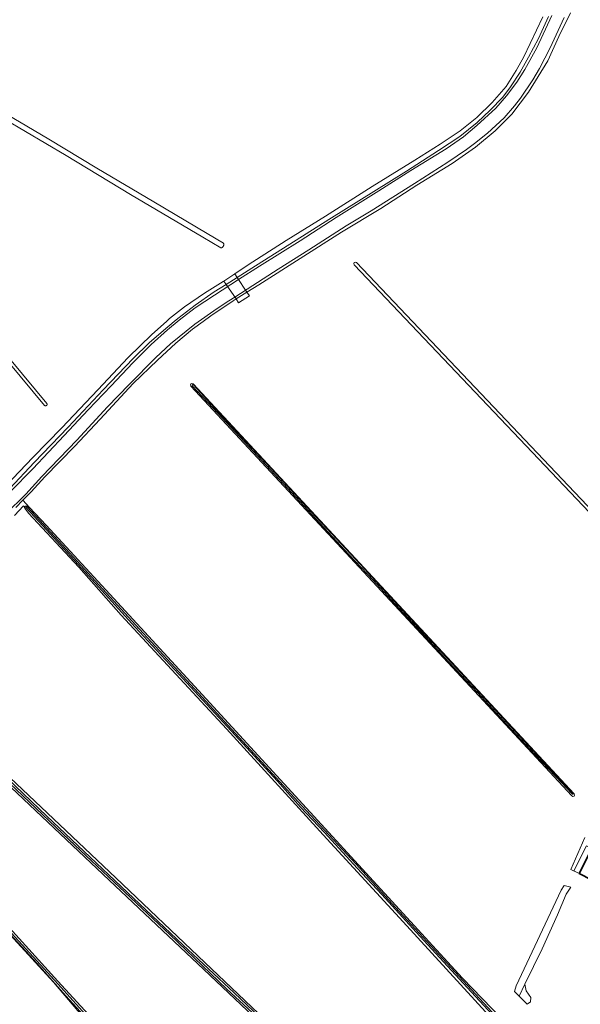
# Model space of a CAD drawing. Extents: x 199200 to 204075, y 460125 to 464703.
# Tile 122 of 174: x 202555 to 202814, y 462684 to 463139. Entities that reach past the tile are written whole.
import ezdxf

# ---------------------------------------------------------------- set-up
doc = ezdxf.new("R2010")
doc.units = 0
for name, color, linetype, lineweight in [('B-WE-GR-GRAS-GV', 60, 'Continuous', 13), ('B-WE-KW-KUNSTWERK-GV', 170, 'Continuous', 18), ('B-WE-OG-BEBOUWING-GV', 7, 'Continuous', 35), ('B-WE-OG-BEBOUWING_LUIFEL-GV', 7, 'Continuous', 18), ('B-WE-OG-TERREIN_ERF-GV', 7, 'Continuous', 18), ('B-WE-OG-WATER_GREPPEL-GV', 160, 'Continuous', 18), ('B-WE-OG-WATER_SLOOT-GV', 120, 'Continuous', 18), ('B-WE-VH-VERHARDING_BEDRIJFSVLOERPLAAT-GV', 252, 'Continuous', 18)]:
    doc.layers.add(name, color=color, linetype=linetype, lineweight=lineweight)

msp = doc.modelspace()

# ---------------------------------------------------------------- linework, layer by layer
at = {"layer": 'B-WE-GR-GRAS-GV', "flags": 128}
for points in [[(202809.532, 463142.569), (202804.147, 463131.625), (202798.949, 463120.375), (202790.03, 463105.907), (202782.318, 463095.835), (202774.654, 463088.04), (202765.589, 463080.504), (202754.829, 463073.018), (202738.549, 463063.044), (202721.851, 463052.176), (202703.717, 463041.197), (202665.426, 463016.877), (202660.007, 463013.519), (202661.101, 463011.873), (202656.157, 463008.685), (202654.975, 463010.4), (202653.672, 463009.592), (202643.29, 463002.611), (202639.741, 463000), (202634.836, 462996.39), (202627.091, 462989.925), (202618.601, 462982.191), (202607.431, 462971.31), (202592.232, 462954.867), (202580.278, 462942.3), (202566.654, 462928.275), (202560.216, 462921.303), (202556.485, 462917.462), (202559.57, 462914.115), (202567.19, 462905.845), (202598.405, 462871.973), (202641.111, 462825.628), (202759.645, 462696.644), (202777.696, 462677.845)], [(202548.668, 462924.243), (202560.972, 462937.152), (202574.486, 462950.908), (202591.059, 462968.353), (202605.171, 462983.32), (202616.033, 462994.024), (202622.748, 463000), (202624.229, 463001.317), (202631.148, 463006.75), (202640.301, 463013.089), (202648.998, 463018.503), (202649.269, 463018.684), (202654.321, 463022.074), (202660.517, 463026.231), (202678.037, 463037.479), (202696.344, 463048.673), (202717.923, 463062.315), (202737.553, 463074.479), (202749.341, 463081.874), (202758.493, 463088.052), (202766.215, 463094.305), (202773.372, 463101.248), (202779.756, 463108.523), (202784.343, 463115.915), (202787.968, 463122.279), (202796.77, 463140.784)], [(202796.77, 463140.784), (202787.968, 463122.279), (202784.343, 463115.915), (202779.756, 463108.523), (202773.372, 463101.248), (202766.215, 463094.305), (202758.493, 463088.052), (202749.341, 463081.874), (202737.553, 463074.479), (202717.923, 463062.315), (202696.344, 463048.673), (202678.037, 463037.479), (202660.517, 463026.231), (202654.321, 463022.074), (202655.468, 463020.348), (202664.007, 463025.701), (202676.845, 463033.935), (202697.793, 463047.193), (202733.716, 463069.444), (202748.514, 463078.94), (202758.292, 463085.493), (202766.34, 463091.93), (202772.318, 463097.574), (202778.206, 463103.627), (202781.699, 463108.42), (202786.285, 463115.266), (202790.151, 463122.126), (202794.668, 463130.681), (202799.387, 463140.92)], [(202542.018, 463099.743), (202568.466, 463084.184), (202590.59, 463070.893), (202616.953, 463055.244), (202641.583, 463040.67), (202649.186, 463036.108), (202649.194, 463036.084), (202649.219, 463036.007), (202649.239, 463035.93), (202649.255, 463035.852), (202649.268, 463035.772), (202649.276, 463035.693), (202649.281, 463035.613), (202649.281, 463035.533), (202649.278, 463035.452), (202649.271, 463035.373), (202649.259, 463035.293), (202649.244, 463035.215), (202649.225, 463035.137), (202649.201, 463035.06), (202649.175, 463034.985), (202649.144, 463034.911), (202649.11, 463034.838), (202649.072, 463034.768), (202649.03, 463034.699), (202648.986, 463034.632), (202648.938, 463034.568), (202648.886, 463034.506), (202648.832, 463034.447), (202648.775, 463034.391), (202648.715, 463034.338), (202648.653, 463034.287), (202648.588, 463034.24), (202648.521, 463034.196), (202648.452, 463034.156), (202648.381, 463034.119), (202648.308, 463034.085), (202648.234, 463034.056), (202648.158, 463034.03), (202648.081, 463034.008), (202648.003, 463033.989), (202647.924, 463033.975), (202639.602, 463039.014), (202624.191, 463047.967), (202606.166, 463058.67), (202576.376, 463076.721), (202548.253, 463093.36)], [(202491.008, 463054.145), (202567.529, 462962.041), (202567.541, 462962.02), (202567.563, 462961.973), (202567.582, 462961.924), (202567.597, 462961.874), (202567.608, 462961.823), (202567.615, 462961.771), (202567.618, 462961.719), (202567.617, 462961.667), (202567.612, 462961.615), (202567.604, 462961.564), (202567.591, 462961.513), (202567.574, 462961.464), (202567.554, 462961.416), (202567.53, 462961.37), (202567.503, 462961.325), (202567.472, 462961.283), (202567.438, 462961.243), (202567.401, 462961.206), (202567.362, 462961.172), (202567.32, 462961.142), (202567.276, 462961.114), (202567.229, 462961.09), (202567.182, 462961.069), (202567.132, 462961.053), (202567.082, 462961.04), (202567.03, 462961.031), (202566.978, 462961.026), (202566.926, 462961.024), (202566.874, 462961.027), (202566.823, 462961.034), (202566.772, 462961.045), (202566.722, 462961.06), (202566.673, 462961.078), (202566.626, 462961.101), (202566.58, 462961.126), (202566.537, 462961.155), (202566.496, 462961.188), (202566.458, 462961.223), (202489.937, 463053.327)], [(202550.358, 462922.838), (202561.719, 462934.791), (202577.315, 462951.088), (202593.569, 462968.449), (202607.412, 462982.841), (202614.783, 462990.122), (202621.392, 462995.84), (202626.412, 463000), (202628.088, 463001.388), (202636.107, 463007.506), (202644.792, 463013.744), (202650.321, 463017.157), (202649.269, 463018.684), (202648.998, 463018.503), (202640.301, 463013.089), (202631.148, 463006.75), (202624.229, 463001.317), (202622.748, 463000), (202616.033, 462994.024), (202605.171, 462983.32), (202591.059, 462968.353), (202574.486, 462950.908), (202560.972, 462937.152), (202548.668, 462924.243)], [(202552.615, 462910.397), (202556.675, 462914.737), (202557.423, 462913.709), (202557.263, 462914.245), (202557.477, 462914.713), (202557.962, 462914.887), (202558.543, 462914.674), (202559.57, 462914.115), (202556.485, 462917.462), (202553.229, 462914.109)], [(202771.954, 462679.135), (202732.108, 462722.672), (202696.931, 462760.889), (202650.463, 462811.7), (202601.932, 462864.357), (202582.281, 462886.505), (202559.047, 462911.476), (202557.423, 462913.709), (202556.675, 462914.737), (202552.615, 462910.397)], [(202685.75, 462657.307), (202640.123, 462700.614), (202596.349, 462741.837), (202536.703, 462797.994), (202491.991, 462840.331), (202470.642, 462860.203), (202469.924, 462860.871), (202440.609, 462842.316), (202439.802, 462841.91), (202483.337, 462793.577), (202524.764, 462747.806), (202572.642, 462695.206), (202602.848, 462662.424)], [(202581.807, 462681.414), (202570.573, 462694.649), (202505.238, 462765.927), (202457.228, 462818.701), (202437.003, 462840.298), (202408.805, 462821.741), (202428.268, 462797.996), (202475.019, 462741.197), (202494.164, 462717.081), (202524.837, 462679.638)], [(202547.688, 462791.951), (202599.463, 462742.905), (202640.467, 462703.786), (202677.575, 462668.56)], [(202819.13, 462742.07), (202813.46, 462744.92), (202809.698, 462746.811), (202816.133, 462761.599)]]:
    msp.add_lwpolyline(points, dxfattribs=at)
for points in [[(202854.834, 462875.025), (202854.628, 462874.553), (202854.145, 462874.371), (202853.561, 462874.574), (202709.497, 463026.224), (202709.312, 463026.806), (202709.518, 463027.279), (202710, 463027.461), (202710.585, 463027.257), (202854.649, 462875.607)], [(202810.067, 462780.755), (202634.063, 462970.16), (202633.884, 462970.744), (202634.096, 462971.214), (202634.58, 462971.391), (202635.162, 462971.181), (202811.166, 462781.776), (202811.345, 462781.191), (202811.133, 462780.721), (202810.649, 462780.545)], [(202803.433, 462725.88), (202796.422, 462710.137), (202788.352, 462693.733), (202789.014, 462690.691), (202791.13, 462687.648), (202790.998, 462685.663), (202789.41, 462684.605), (202785.758, 462688.257), (202783.59, 462690.426), (202784.383, 462693.072), (202805.153, 462737.257), (202806.547, 462739.402), (202809.632, 462738.677), (202807.534, 462735.405)], [(202785.758, 462688.257), (202789.41, 462684.605), (202790.998, 462685.663), (202791.13, 462687.648), (202789.014, 462690.691), (202788.352, 462693.733)]]:
    msp.add_lwpolyline(points, close=True, dxfattribs=at)
at = {"layer": 'B-WE-KW-KUNSTWERK-GV', "flags": 128}
msp.add_lwpolyline([(202660.007, 463013.519), (202655.468, 463020.348), (202654.321, 463022.074), (202649.269, 463018.684), (202650.321, 463017.157), (202654.975, 463010.4), (202656.157, 463008.685), (202661.101, 463011.873)], close=True, dxfattribs=at)
at = {"layer": 'B-WE-OG-BEBOUWING-GV', "flags": 128}
msp.add_lwpolyline([(202813.46, 462744.92), (202819.13, 462742.07), (202821.64, 462747.069), (202824.97, 462753.7), (202819.31, 462756.55)], close=True, dxfattribs=at)
at = {"layer": 'B-WE-OG-BEBOUWING_LUIFEL-GV', "flags": 128}
msp.add_lwpolyline([(202816.898, 462757.763), (202811.043, 462746.123), (202813.46, 462744.92), (202819.31, 462756.55)], close=True, dxfattribs=at)
at = {"layer": 'B-WE-OG-TERREIN_ERF-GV', "flags": 128}
msp.add_lwpolyline([(202816.133, 462761.599), (202809.698, 462746.811), (202813.46, 462744.92), (202819.31, 462756.55)], dxfattribs=at)
at = {"layer": 'B-WE-OG-WATER_GREPPEL-GV', "flags": 128}
for points in [[(202548.253, 463093.36), (202576.376, 463076.721), (202606.166, 463058.67), (202624.191, 463047.967), (202639.602, 463039.014), (202647.924, 463033.975), (202648.003, 463033.989), (202648.081, 463034.008), (202648.158, 463034.03), (202648.234, 463034.056), (202648.308, 463034.085), (202648.381, 463034.119), (202648.452, 463034.156), (202648.521, 463034.196), (202648.588, 463034.24), (202648.653, 463034.287), (202648.715, 463034.338), (202648.775, 463034.391), (202648.832, 463034.447), (202648.886, 463034.506), (202648.938, 463034.568), (202648.986, 463034.632), (202649.03, 463034.699), (202649.072, 463034.768), (202649.11, 463034.838), (202649.144, 463034.911), (202649.175, 463034.985), (202649.201, 463035.06), (202649.225, 463035.137), (202649.244, 463035.215), (202649.259, 463035.293), (202649.271, 463035.373), (202649.278, 463035.452), (202649.281, 463035.533), (202649.281, 463035.613), (202649.276, 463035.693), (202649.268, 463035.772), (202649.255, 463035.852), (202649.239, 463035.93), (202649.219, 463036.007), (202649.194, 463036.084), (202649.186, 463036.108), (202641.583, 463040.67), (202616.953, 463055.244), (202590.59, 463070.893), (202568.466, 463084.184), (202542.018, 463099.743)], [(202489.937, 463053.327), (202566.458, 462961.223), (202566.496, 462961.188), (202566.537, 462961.155), (202566.58, 462961.126), (202566.626, 462961.101), (202566.673, 462961.078), (202566.722, 462961.06), (202566.772, 462961.045), (202566.823, 462961.034), (202566.874, 462961.027), (202566.926, 462961.024), (202566.978, 462961.026), (202567.03, 462961.031), (202567.082, 462961.04), (202567.132, 462961.053), (202567.182, 462961.069), (202567.229, 462961.09), (202567.276, 462961.114), (202567.32, 462961.142), (202567.362, 462961.172), (202567.401, 462961.206), (202567.438, 462961.243), (202567.472, 462961.283), (202567.503, 462961.325), (202567.53, 462961.37), (202567.554, 462961.416), (202567.574, 462961.464), (202567.591, 462961.513), (202567.604, 462961.564), (202567.612, 462961.615), (202567.617, 462961.667), (202567.618, 462961.719), (202567.615, 462961.771), (202567.608, 462961.823), (202567.597, 462961.874), (202567.582, 462961.924), (202567.563, 462961.973), (202567.541, 462962.02), (202567.529, 462962.041), (202491.008, 463054.145)], [(202634.671, 462970.293), (202646.687, 462957.446), (202661.093, 462941.939), (202678.777, 462923.044), (202695.713, 462904.607), (202707.139, 462892.365), (202718.488, 462880.301), (202726.69, 462871.339), (202740.648, 462856.234), (202753.471, 462842.489), (202766.685, 462828.34), (202780, 462813.971), (202793, 462799.98), (202802.814, 462789.547), (202810.258, 462781.686)], [(202810.761, 462782.078), (202805.617, 462787.44), (202793.975, 462799.819), (202780.187, 462814.594), (202769.698, 462825.953), (202758.927, 462837.536), (202743.135, 462854.428), (202727.861, 462870.948), (202714.429, 462885.525), (202701.331, 462899.531), (202687.687, 462914.265), (202673.273, 462929.827), (202659.877, 462944.097), (202645.068, 462960.043), (202635.239, 462970.719)], [(202472.536, 462859.629), (202491.004, 462842.333), (202514.646, 462820.227), (202538.061, 462798.098), (202556.455, 462780.868), (202577.777, 462760.421), (202601.052, 462738.56), (202624.362, 462716.699), (202650.725, 462691.527), (202670.238, 462673.43), (202690.811, 462653.7), (202703.87, 462641.651), (202721.273, 462624.609)], [(202721.947, 462625.232), (202707.656, 462638.985), (202683.47, 462661.903), (202654.138, 462689.749), (202630.39, 462712.045), (202601.88, 462738.972), (202567.579, 462771.464), (202534.491, 462802.81), (202517.631, 462818.396), (202498.989, 462836.096), (202481.718, 462852.434), (202473.206, 462860.354)], [(202439.153, 462839.763), (202454.334, 462822.997), (202476.575, 462798.421), (202495.114, 462777.8), (202515.927, 462755.102), (202532.368, 462737.036), (202548.867, 462718.807), (202562.831, 462703.571), (202576.248, 462688.457)], [(202642.113, 462617.029), (202631.722, 462628.415), (202619.214, 462642.261), (202605.78, 462657.281), (202589.511, 462675.182), (202572.611, 462693.877), (202559.705, 462708.183), (202547.599, 462721.252), (202534.162, 462736.315), (202524.004, 462747.581), (202509.348, 462763.538), (202497.963, 462776.126), (202482.325, 462793.235), (202466.496, 462810.683), (202452.43, 462826.127), (202439.773, 462840.261)], [(202576.248, 462688.457), (202593.113, 462670.058), (202630.142, 462629.204), (202641.55, 462616.81)]]:
    msp.add_lwpolyline(points, dxfattribs=at)
msp.add_lwpolyline([(202710.585, 463027.257), (202710, 463027.461), (202709.518, 463027.279), (202709.312, 463026.806), (202709.497, 463026.224), (202853.561, 462874.574), (202854.145, 462874.371), (202854.628, 462874.553), (202854.834, 462875.025), (202854.649, 462875.607)], close=True, dxfattribs=at)
at = {"layer": 'B-WE-OG-WATER_GREPPEL-GV'}
for points in [[(202635.239, 462970.719, 0.8811274), (202634.671, 462970.293)], [(202810.258, 462781.686, 0.9713961), (202810.761, 462782.078)]]:
    msp.add_lwpolyline(points, format="xyb", dxfattribs=at)
at = {"layer": 'B-WE-OG-WATER_SLOOT-GV', "flags": 128}
for points in [[(202550.719, 462921.513), (202561.042, 462931.968), (202575.532, 462947.252), (202586.631, 462959.173), (202597.28, 462970.294), (202607.308, 462980.889), (202615.662, 462989.43), (202623.335, 462996.086), (202628.692, 463000.593), (202636.124, 463006.236), (202644.982, 463012.22), (202656.055, 463019.465), (202665.84, 463025.547), (202684.605, 463037.244), (202701.157, 463048.063), (202720.854, 463060.309), (202735.71, 463069.79), (202751.977, 463079.718), (202760.019, 463085.347), (202766.29, 463090.522), (202774.994, 463098.527), (202779.902, 463104.184), (202784.712, 463110.598), (202788.406, 463116.497), (202794.004, 463126.416), (202800.938, 463141.427)], [(202800.938, 463141.427), (202794.004, 463126.416), (202788.406, 463116.497), (202784.712, 463110.598), (202779.902, 463104.184), (202774.994, 463098.527), (202766.29, 463090.522), (202760.019, 463085.347), (202751.977, 463079.718), (202735.71, 463069.79), (202720.854, 463060.309), (202701.157, 463048.063), (202684.605, 463037.244), (202665.84, 463025.547), (202656.055, 463019.465), (202644.982, 463012.22), (202636.124, 463006.236), (202628.692, 463000.593), (202623.335, 462996.086), (202615.662, 462989.43), (202607.308, 462980.889), (202597.28, 462970.294), (202586.631, 462959.173), (202575.532, 462947.252), (202561.042, 462931.968), (202550.719, 462921.513)], [(202553.229, 462914.109), (202556.485, 462917.462), (202560.216, 462921.303), (202566.654, 462928.275), (202580.278, 462942.3), (202592.232, 462954.867), (202607.431, 462971.31), (202618.601, 462982.191), (202627.091, 462989.925), (202634.836, 462996.39), (202639.741, 463000), (202643.29, 463002.611), (202653.672, 463009.592), (202654.975, 463010.4), (202660.007, 463013.519), (202665.426, 463016.877), (202703.717, 463041.197), (202721.851, 463052.176), (202738.549, 463063.044), (202754.829, 463073.018), (202765.589, 463080.504), (202774.654, 463088.04), (202782.318, 463095.835), (202790.03, 463105.907), (202798.949, 463120.375), (202804.147, 463131.625), (202809.532, 463142.569)], [(202806.546, 463140.381), (202800.073, 463126.383), (202795.103, 463116.888), (202792.039, 463111.658), (202786.449, 463103.24), (202783.668, 463099.657), (202778.772, 463094.128), (202771.151, 463087.023), (202765.204, 463082.181), (202761.5, 463079.388), (202752.868, 463073.659), (202737.363, 463063.78), (202717.331, 463051.103), (202705.902, 463044.242), (202688.642, 463033.141), (202674.478, 463024.169), (202662.773, 463016.687), (202654.353, 463011.303), (202651.621, 463009.509), (202646.2, 463005.971), (202635.884, 462998.727), (202624.657, 462989.682), (202617.846, 462983.333), (202605.59, 462970.859), (202595.622, 462960.566), (202581.341, 462945.148), (202565.23, 462928.317), (202557.733, 462920.265), (202548.416, 462910.996)], [(202548.416, 462910.996), (202557.733, 462920.265), (202565.23, 462928.317), (202581.341, 462945.148), (202595.622, 462960.566), (202605.59, 462970.859), (202617.846, 462983.333), (202624.657, 462989.682), (202635.884, 462998.727), (202646.2, 463005.971), (202651.621, 463009.509), (202654.353, 463011.303), (202662.773, 463016.687), (202674.478, 463024.169), (202688.642, 463033.141), (202705.902, 463044.242), (202717.331, 463051.103), (202737.363, 463063.78), (202752.868, 463073.659), (202761.5, 463079.388), (202765.204, 463082.181), (202771.151, 463087.023), (202778.772, 463094.128), (202783.668, 463099.657), (202786.449, 463103.24), (202792.039, 463111.658), (202795.103, 463116.888), (202800.073, 463126.383), (202806.546, 463140.381)], [(202799.387, 463140.92), (202794.668, 463130.681), (202790.151, 463122.126), (202786.285, 463115.266), (202781.699, 463108.42), (202778.206, 463103.627), (202772.318, 463097.574), (202766.34, 463091.93), (202758.292, 463085.493), (202748.514, 463078.94), (202733.716, 463069.444), (202697.793, 463047.193), (202676.845, 463033.935), (202664.007, 463025.701), (202655.468, 463020.348), (202650.321, 463017.157), (202644.792, 463013.744), (202636.107, 463007.506), (202628.088, 463001.388), (202626.412, 463000), (202621.392, 462995.84), (202614.783, 462990.122), (202607.412, 462982.841), (202593.569, 462968.449), (202577.315, 462951.088), (202561.719, 462934.791), (202550.358, 462922.838)], [(202810.258, 462781.686), (202802.814, 462789.547), (202793, 462799.98), (202780, 462813.971), (202766.685, 462828.34), (202753.471, 462842.489), (202740.648, 462856.234), (202726.69, 462871.339), (202718.488, 462880.301), (202707.139, 462892.365), (202695.713, 462904.607), (202678.777, 462923.044), (202661.093, 462941.939), (202646.687, 462957.446), (202634.671, 462970.293)], [(202635.239, 462970.719), (202645.068, 462960.043), (202659.877, 462944.097), (202673.273, 462929.827), (202687.687, 462914.265), (202701.331, 462899.531), (202714.429, 462885.525), (202727.861, 462870.948), (202743.135, 462854.428), (202758.927, 462837.536), (202769.698, 462825.953), (202780.187, 462814.594), (202793.975, 462799.819), (202805.617, 462787.44), (202810.761, 462782.078)], [(202777.696, 462677.845), (202759.645, 462696.644), (202641.111, 462825.628), (202598.405, 462871.973), (202567.19, 462905.845), (202559.57, 462914.115), (202558.543, 462914.674), (202557.962, 462914.887), (202557.477, 462914.713), (202557.263, 462914.245), (202557.423, 462913.709), (202559.047, 462911.476), (202582.281, 462886.505), (202601.932, 462864.357), (202650.463, 462811.7), (202696.931, 462760.889), (202732.108, 462722.672), (202771.954, 462679.135)], [(202801.499, 462648.815), (202795.968, 462654.704), (202787.308, 462664.212), (202773.28, 462679.77), (202761.818, 462692.308), (202738.215, 462717.897), (202722.292, 462735.183), (202710.91, 462747.368), (202695.759, 462763.854), (202684.742, 462775.655), (202674.138, 462787.539), (202652.685, 462810.867), (202630.434, 462834.967), (202608.4, 462858.705), (202585.205, 462884.119), (202565.697, 462905.609), (202557.895, 462913.834)], [(202557.895, 462913.834), (202565.697, 462905.609), (202585.205, 462884.119), (202608.4, 462858.705), (202630.434, 462834.967), (202652.685, 462810.867), (202674.138, 462787.539), (202684.742, 462775.655), (202695.759, 462763.854), (202710.91, 462747.368), (202722.292, 462735.183), (202738.215, 462717.897), (202761.818, 462692.308), (202773.28, 462679.77), (202787.308, 462664.212), (202795.968, 462654.704), (202801.499, 462648.815)], [(202558.46, 462914.423), (202562.379, 462910.023), (202591.682, 462878.136), (202608.558, 462859.773), (202635.78, 462830.189), (202659.811, 462804.142), (202685.315, 462776.182), (202710.411, 462749.256), (202728.674, 462729.242), (202752.377, 462703.542), (202775.088, 462678.837), (202793.186, 462658.917)], [(202802.048, 462649.163), (202793.186, 462658.917), (202775.088, 462678.837), (202752.377, 462703.542), (202728.674, 462729.242), (202710.411, 462749.256), (202685.315, 462776.182), (202659.811, 462804.142), (202635.78, 462830.189), (202608.558, 462859.773), (202591.682, 462878.136), (202562.379, 462910.023), (202558.46, 462914.423)], [(202470.642, 462860.203), (202491.991, 462840.331), (202536.703, 462797.994), (202596.349, 462741.837), (202640.123, 462700.614), (202685.75, 462657.307)], [(202721.273, 462624.609), (202703.87, 462641.651), (202690.811, 462653.7), (202670.238, 462673.43), (202650.725, 462691.527), (202624.362, 462716.699), (202601.052, 462738.56), (202577.777, 462760.421), (202556.455, 462780.868), (202538.061, 462798.098), (202514.646, 462820.227), (202491.004, 462842.333), (202472.536, 462859.629)], [(202473.206, 462860.354), (202481.718, 462852.434), (202498.989, 462836.096), (202517.631, 462818.396), (202534.491, 462802.81), (202567.579, 462771.464), (202601.88, 462738.972), (202630.39, 462712.045), (202654.138, 462689.749), (202683.47, 462661.903), (202707.656, 462638.985), (202721.947, 462625.232)], [(202677.575, 462668.56), (202640.467, 462703.786), (202599.463, 462742.905), (202547.688, 462791.951), (202503.498, 462833.561), (202473.668, 462862.041)], [(202643.503, 462616.886), (202639.004, 462621.826), (202602.848, 462662.424), (202572.642, 462695.206), (202524.764, 462747.806), (202483.337, 462793.577), (202439.802, 462841.91), (202438.32, 462841.165), (202437.003, 462840.298), (202457.228, 462818.701), (202505.238, 462765.927), (202570.573, 462694.649), (202581.807, 462681.414), (202600.123, 462661.259), (202611.036, 462649.681), (202616.291, 462643.757), (202626.509, 462632.377), (202641.459, 462615.926)], [(202641.55, 462616.81), (202630.142, 462629.204), (202593.113, 462670.058), (202576.248, 462688.457), (202562.831, 462703.571), (202548.867, 462718.807), (202532.368, 462737.036), (202515.927, 462755.102), (202495.114, 462777.8), (202476.575, 462798.421), (202454.334, 462822.997), (202439.153, 462839.763)], [(202439.773, 462840.261), (202452.43, 462826.127), (202466.496, 462810.683), (202482.325, 462793.235), (202497.963, 462776.126), (202509.348, 462763.538), (202524.004, 462747.581), (202534.162, 462736.315), (202547.599, 462721.252), (202559.705, 462708.183), (202572.611, 462693.877), (202589.511, 462675.182), (202605.78, 462657.281), (202619.214, 462642.261), (202631.722, 462628.415), (202642.113, 462617.029)]]:
    msp.add_lwpolyline(points, dxfattribs=at)
for points in [[(202635.162, 462971.181), (202634.58, 462971.391), (202634.096, 462971.214), (202633.884, 462970.744), (202634.063, 462970.16), (202810.067, 462780.755), (202810.649, 462780.545), (202811.133, 462780.721), (202811.345, 462781.191), (202811.166, 462781.776)], [(202785.758, 462688.257), (202788.352, 462693.733), (202796.422, 462710.137), (202803.433, 462725.88), (202807.534, 462735.405), (202809.632, 462738.677), (202806.547, 462739.402), (202805.153, 462737.257), (202784.383, 462693.072), (202783.59, 462690.426)]]:
    msp.add_lwpolyline(points, close=True, dxfattribs=at)
at = {"layer": 'B-WE-OG-WATER_SLOOT-GV'}
for points in [[(202634.671, 462970.293, -0.8811274), (202635.239, 462970.719)], [(202557.895, 462913.834, -0.963585), (202558.46, 462914.423)], [(202558.46, 462914.423, 0.963585), (202557.895, 462913.834)], [(202810.761, 462782.078, -0.9713961), (202810.258, 462781.686)]]:
    msp.add_lwpolyline(points, format="xyb", dxfattribs=at)
at = {"layer": 'B-WE-VH-VERHARDING_BEDRIJFSVLOERPLAAT-GV', "flags": 128}
for points in [[(202655.468, 463020.348), (202654.321, 463022.074), (202649.269, 463018.684), (202650.321, 463017.157)], [(202660.007, 463013.519), (202654.975, 463010.4), (202656.157, 463008.685), (202661.101, 463011.873)]]:
    msp.add_lwpolyline(points, close=True, dxfattribs=at)

doc.saveas('drawing.dxf')
